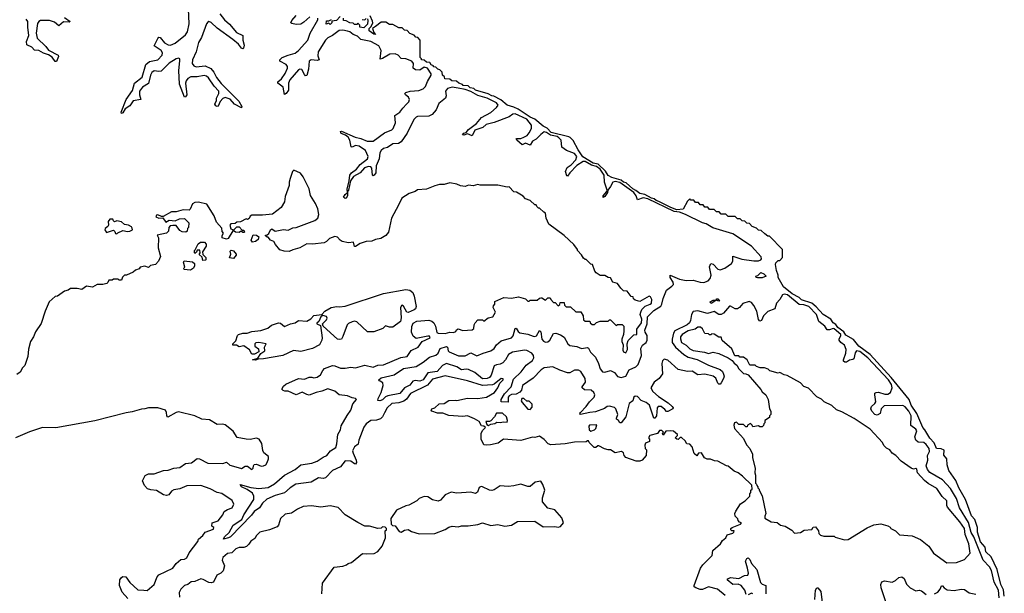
# Model space of a CAD drawing. Extents: x 2528705 to 2678277, y 911730 to 1023331.
# Tile 239 of 241: x 2661990 to 2670446, y 939699 to 944631. Entities that reach past the tile are written whole.
import ezdxf

# ---------------------------------------------------------------- set-up
doc = ezdxf.new("R2010")
doc.units = 0

msp = doc.modelspace()

# ---------------------------------------------------------------- linework, layer by layer
at = {"layer": '0CON20XD'}
for points in [[(2663709.7, 944679.7), (2663748.9, 944628.9), (2663791.1, 944591.1), (2663851, 944521), (2663905.7, 944495.7), (2663907.3, 944455), (2663917.8, 944412.2), (2663912.7, 944387.3), (2663905, 944381.5), (2663895, 944386.2), (2663870.5, 944420.5), (2663821.4, 944461.4), (2663685, 944557.2), (2663635, 944607.7), (2663615, 944614.7), (2663605, 944610), (2663595.7, 944594.3), (2663552.2, 944477.8), (2663525.9, 944435), (2663506.6, 944353.4), (2663473.4, 944285), (2663471.5, 944255), (2663484.4, 944235), (2663505, 944225.1), (2663583.1, 944233.1), (2663630.6, 944210.6), (2663658.7, 944178.7), (2663678.9, 944135), (2663721.6, 944081.6), (2663871.3, 943931.3), (2663899.1, 943885), (2663895, 943873.2), (2663835, 943905.3), (2663796.9, 943946.9), (2663755, 943961.2), (2663735, 943953.6), (2663711.7, 943928.3), (2663695, 943886.4), (2663685, 943883.2), (2663675, 943890), (2663664.7, 943905), (2663681.2, 943935), (2663681.6, 943955), (2663700.3, 943995), (2663701.6, 944015), (2663659.4, 944059.4), (2663610.9, 944131), (2663595, 944144.5), (2663575, 944150.5), (2663515, 944139.6), (2663460.6, 944139.4), (2663435, 944125.6), (2663419, 944105), (2663413.8, 944085), (2663426.6, 943985), (2663415, 943966.2), (2663405, 943964.6), (2663363.3, 944075), (2663357.6, 944195), (2663366.6, 944276.6), (2663363.9, 944293.9), (2663355, 944300.8), (2663335, 944295.2), (2663275, 944255.9), (2663205, 944189.4), (2663185, 944185.1), (2663145, 944192.1), (2663125, 944178.1), (2663113.2, 944155), (2663096.8, 944083.2), (2663045, 944049.7), (2663020.3, 944015), (2663017.6, 943985), (2663030.5, 943945), (2662965, 943932.6), (2662935, 943888.8), (2662896, 943864), (2662875, 943831.1), (2662863.5, 943823.5), (2662860.9, 943835), (2662903.9, 943945), (2662959.2, 944020.8), (2662975, 944084.6), (2663042.2, 944137.8), (2663074.5, 944245.5), (2663105, 944270.5), (2663175, 944287), (2663212.5, 944325), (2663215.1, 944345), (2663204.5, 944365), (2663146.1, 944405), (2663175, 944470.4), (2663185, 944480), (2663195, 944476.5), (2663235, 944433), (2663265, 944414.4), (2663285, 944411.7), (2663325, 944429), (2663415, 944499.3), (2663431.3, 944525), (2663446.5, 944595), (2663440.1, 944725)], [(2662375, 944650.6), (2662423.8, 944615), (2662415, 944609.2), (2662365, 944612.5), (2662325, 944576.8), (2662289.7, 944609.7), (2662245, 944624.4), (2662170, 944625), (2662154, 944616), (2662142.9, 944597.1), (2662131.8, 944515), (2662140.9, 944470.9), (2662215, 944400.5), (2662237.9, 944367.9), (2662319.5, 944325), (2662322.9, 944315), (2662305, 944271.2), (2662295, 944271.2), (2662268, 944308), (2662238.4, 944328.4), (2662195, 944342.7), (2662155.6, 944365.6), (2662117.7, 944367.7), (2662095.3, 944395.3), (2662052.6, 944415), (2662048.2, 944441.8), (2662067.3, 944495), (2662058.9, 944565), (2662060.6, 944615), (2662044.7, 944634.7)], [(2664615.3, 944455), (2664552.2, 944355), (2664550.1, 944320.1), (2664561.5, 944285), (2664545, 944280.5), (2664493.8, 944286.2), (2664476.8, 944275), (2664470.3, 944205), (2664455, 944152.1), (2664445, 944148.9), (2664435, 944159.6), (2664412.5, 944202.5), (2664395, 944206.5), (2664385, 944200.6), (2664309.7, 944115), (2664299, 944085), (2664299.8, 944025), (2664278.6, 943995), (2664265, 943987.8), (2664252, 944052), (2664207.7, 944085), (2664206, 944095), (2664237.1, 944122.9), (2664271.2, 944168.8), (2664290.5, 944215), (2664289.5, 944229.5), (2664279.2, 944245), (2664223.3, 944273.3), (2664223.4, 944285), (2664245.3, 944305), (2664295, 944326.9), (2664355, 944343.8), (2664383.6, 944365), (2664463.5, 944455), (2664484.2, 944515), (2664549, 944629), (2664550.8, 944645)], [(2664480.5, 944655), (2664431, 944609), (2664405, 944593.2), (2664365, 944588.1), (2664327.9, 944597.9), (2664318, 944605), (2664325.9, 944625), (2664364.4, 944665.6)], [(2664741.7, 944658.3), (2664710, 944625), (2664671.7, 944618.3), (2664670, 944605), (2664655, 944590), (2664645, 944600), (2664621.7, 944591.7), (2664625, 944620), (2664645, 944620), (2664668.3, 944631.7)], [(2664976.7, 944636.7), (2664980, 944625), (2664977, 944593), (2664945, 944560), (2664910, 944565), (2664910, 944585), (2664895, 944600), (2664885, 944590), (2664865, 944590), (2664855, 944600), (2664825, 944602.5), (2664795, 944620), (2664770, 944625), (2664770, 944645)], [(2664931.7, 944631.7), (2664955, 944630), (2664965, 944640)], [(2670445.8, 939675), (2670438, 939728), (2670415, 939776), (2670384.4, 939904.4), (2670332.7, 940012.7), (2670285.8, 940055), (2670281.8, 940095), (2670242.7, 940142.7), (2670215.5, 940225), (2670214.5, 940265), (2670192.8, 940332.8), (2670165.5, 940365), (2670113, 940505), (2670055, 940607.3), (2670028.7, 940668.7), (2669969.2, 940755), (2669955.3, 940805), (2669951.5, 940855), (2669926.4, 940886.4), (2669928.7, 940928.7), (2669905, 940942.3), (2669864, 940945), (2669842.1, 940992.1), (2669805, 941034), (2669764.4, 941105), (2669745, 941124.4), (2669694, 941245), (2669645.8, 941315.8), (2669627.9, 941365), (2669474.7, 941554.7), (2669292.6, 941752.6), (2669197.3, 941825), (2669150.8, 941880.8), (2669085, 941917.5), (2669067.8, 941947.8), (2669016.8, 941985), (2668999.6, 942009.6), (2668974.7, 942025), (2668954.7, 942054.7), (2668890.9, 942095), (2668831.5, 942161.5), (2668792.2, 942192.2), (2668705, 942223.4), (2668683.1, 942243.1), (2668623.9, 942275), (2668550.8, 942335), (2668502.5, 942415), (2668502.5, 942435), (2668488, 942475), (2668480, 942525), (2668485, 942540), (2668505, 942560), (2668518.3, 942561.7), (2668540, 942585), (2668540, 942655), (2668428.3, 942768.3), (2668415, 942770), (2668388.3, 942788.3), (2668358.3, 942818.3), (2668335, 942820), (2668318.3, 942838.3), (2668281.7, 942851.7), (2668258.3, 942878.3), (2668235, 942880), (2668218.3, 942898.3), (2668195, 942900), (2668178.3, 942918.3), (2668155, 942920), (2668135, 942940), (2668075, 942940), (2668055, 942960), (2668015, 942960), (2667998.3, 942978.3), (2667975, 942980), (2667955, 943000), (2667915, 943000), (2667898.3, 943018.3), (2667875, 943020), (2667858.3, 943038.3), (2667835, 943040), (2667818.3, 943058.3), (2667795, 943060), (2667778.3, 943078.3), (2667755, 943080), (2667745, 943090), (2667725, 943070), (2667687.4, 943002.6), (2667633.1, 942995), (2667581.2, 943015), (2667479, 943069), (2667455.3, 943075), (2667439.2, 943089.2), (2667415.9, 943095), (2667357.6, 943127.6), (2667315.9, 943135), (2667282.3, 943162.3), (2667255, 943175.5), (2667197.3, 943227.3), (2667175, 943234.9), (2667155, 943250.8), (2667074, 943274), (2667045, 943291.5), (2667019.6, 943329.6), (2666958, 943388), (2666915, 943396), (2666825, 943452.9), (2666785, 943510.9), (2666742.8, 943592.8), (2666718.6, 943618.6), (2666705, 943624.6), (2666555, 943660), (2666518.6, 943698.6), (2666485.6, 943715), (2666414.8, 943774.8), (2666375, 943794), (2666271.5, 943861.5), (2666235, 943879.4), (2666176.7, 943895), (2666122.4, 943942.4), (2666062.5, 943972.5), (2666045, 943975.6), (2666013.5, 943993.5), (2665905, 944023.6), (2665889.3, 944039.3), (2665858.8, 944045), (2665841.7, 944061.7), (2665797.5, 944065), (2665794, 944074), (2665760, 944085), (2665742.5, 944102.5), (2665700, 944105), (2665685, 944120), (2665641.7, 944121.7), (2665638.3, 944138.3), (2665620, 944155), (2665618.3, 944178.3), (2665598.3, 944198.3), (2665580, 944205), (2665562.5, 944222.5), (2665545, 944224), (2665543.3, 944233.3), (2665525, 944243.8), (2665513, 944263), (2665482.5, 944265), (2665463.3, 944283.3), (2665440, 944285), (2665440, 944295), (2665430, 944305), (2665430, 944455), (2665408.3, 944478.3), (2665391.7, 944481.7), (2665378.3, 944498.3), (2665341.7, 944511.7), (2665318.3, 944538.3), (2665295, 944540), (2665275, 944560), (2665245, 944560), (2665195, 944590), (2665165, 944590), (2665135, 944610), (2665095, 944610), (2665047, 944573), (2665020, 944555), (2665031.7, 944521.7), (2665047, 944503), (2665030, 944505), (2664990, 944535), (2664990, 944555), (2665008.3, 944571.7), (2665022.5, 944605), (2665019.3, 944619.3), (2665000, 944665)], [(2668541.3, 942265), (2668518.2, 942225), (2668490.8, 942195), (2668475.8, 942144.2), (2668415, 942122), (2668378.9, 942085), (2668359.6, 942045), (2668345, 942037.9), (2668335, 942054), (2668319.2, 942125), (2668294.9, 942174.9), (2668275, 942200), (2668255, 942209), (2668199.9, 942190.1), (2668171, 942155), (2668155, 942145.4), (2668135, 942145.7), (2668095, 942168.4), (2668085, 942168.3), (2668033.7, 942106.3), (2668015, 942094.9), (2667995, 942097.2), (2667955, 942121.3), (2667895.6, 942104.4), (2667815, 942127.5), (2667775, 942122.4), (2667759.7, 942095), (2667751.6, 942045), (2667742.2, 942025), (2667721.5, 942008.5), (2667615, 941955.8), (2667603.5, 941935), (2667592.7, 941885), (2667594.3, 941854.3), (2667623, 941815), (2667695, 941751.8), (2667730.7, 941730.7), (2667808.6, 941708.6), (2667905, 941660.9), (2668005, 941622.1), (2668025, 941605.3), (2668035, 941582.9), (2668039.7, 941565), (2668034.7, 941545), (2668015, 941507.5), (2668005, 941498.2), (2667995, 941497.8), (2667985.4, 941505.4), (2667968.4, 941548.4), (2667946.4, 941566.4), (2667875, 941583.6), (2667815, 941577.3), (2667765, 941609.4), (2667725, 941607.1), (2667645, 941623.8), (2667555, 941703), (2667525, 941711.8), (2667511.4, 941698.6), (2667503.9, 941675), (2667511.2, 941585), (2667483.2, 941545), (2667440.1, 941515), (2667410, 941465), (2667426.8, 941435), (2667475, 941390.8), (2667557.9, 941337.9), (2667594.8, 941305), (2667600.8, 941295), (2667597.8, 941285), (2667555, 941263.3), (2667545, 941262.3), (2667530.3, 941280.3), (2667500.3, 941305), (2667473.6, 941306.4), (2667465.4, 941294.6), (2667459.3, 941225), (2667445, 941206.2), (2667435, 941205.3), (2667398, 941318), (2667368.9, 941338.9), (2667327.2, 941357.2), (2667295, 941390), (2667275.5, 941394.5), (2667265.3, 941384.7), (2667255, 941353.6), (2667225, 941331.2), (2667194.1, 941215), (2667155, 941165.4), (2667144.5, 941164.5), (2667132.1, 941185), (2667116.3, 941196.3), (2667114.1, 941205), (2667128, 941235), (2667110.9, 941285), (2667097.1, 941297.1), (2667055, 941309.3), (2667035, 941305.8), (2667011.8, 941288.2), (2666935, 941258.3), (2666885, 941253.9), (2666806.3, 941236.3), (2666800.9, 941245), (2666805.2, 941255), (2666855, 941304.4), (2666883.4, 941346.6), (2666922.3, 941385), (2666930.7, 941405), (2666920.9, 941425), (2666896.9, 941445), (2666839.8, 941449.8), (2666819.6, 941465), (2666820.2, 941475), (2666850.1, 941515), (2666845.1, 941545.1), (2666808.9, 941605), (2666787.6, 941617.6), (2666755, 941616.3), (2666715.8, 941595), (2666695, 941593.4), (2666627.4, 941617.4), (2666567.6, 941647.6), (2666495, 941637), (2666468.4, 941621.6), (2666400.9, 941549.1), (2666307.2, 941485), (2666298.5, 941445), (2666285, 941427.5), (2666255, 941411), (2666215, 941409.4), (2666192.6, 941397.4), (2666185.6, 941385), (2666185, 941341.9), (2666124.1, 941344.1), (2666123.8, 941365), (2666154.9, 941415), (2666211, 941475), (2666230.6, 941539.4), (2666297.8, 941602.2), (2666338.9, 941661.1), (2666395, 941701.5), (2666406.3, 941725), (2666403.7, 941745), (2666389.3, 941765), (2666345, 941787.8), (2666325, 941789.9), (2666221.5, 941771.5), (2666186.8, 941753.2), (2666161, 941705), (2666138.4, 941681.6), (2666115, 941668.1), (2666085, 941664.1), (2666065.9, 941654.1), (2666038.9, 941575), (2666024.9, 941555.1), (2666005, 941545.3), (2665964.1, 941544.1), (2665897.5, 941597.5), (2665845, 941622), (2665825, 941627.1), (2665785, 941621.7), (2665745, 941647.2), (2665655, 941676), (2665621.5, 941658.5), (2665575, 941605.6), (2665495, 941593.3), (2665455, 941533.4), (2665425, 941523.9), (2665385, 941528.5), (2665365, 941523.9), (2665340.3, 941489.7), (2665295.5, 941464.5), (2665255, 941416.1), (2665152.2, 941397.8), (2665132.1, 941387.9), (2665105, 941361.7), (2665083.4, 941353.4), (2665066.2, 941356.2), (2665067.3, 941375), (2665093.1, 941426.9), (2665110.9, 941485), (2665107.8, 941507.8), (2665085, 941522.3), (2665078, 941525), (2665075.7, 941535), (2665095, 941551.8), (2665205, 941576.5), (2665285, 941631.8), (2665395, 941650), (2665454.3, 941685.7), (2665509.7, 941730.3), (2665565, 941747), (2665582.7, 941765), (2665601.9, 941805), (2665655, 941822.2), (2665664.5, 941814.5), (2665671.1, 941785), (2665679.3, 941775), (2665759.7, 941739.7), (2665815, 941741.6), (2665865, 941766), (2665915, 941740.2), (2665969.6, 941765), (2666037.4, 941782.6), (2666065.3, 941804.7), (2666084, 941836), (2666125, 941870.2), (2666214.7, 941895.3), (2666227.3, 941912.7), (2666245, 941976.1), (2666255, 941978.2), (2666270.4, 941950.4), (2666285, 941937.9), (2666355, 941926.5), (2666399.6, 941910.4), (2666415, 941907.6), (2666427.3, 941912.7), (2666455, 941959.7), (2666465.9, 941945.9), (2666475.2, 941885), (2666487.3, 941867.3), (2666505, 941858), (2666525, 941862.2), (2666542.4, 941875), (2666575, 941932), (2666595, 941936.2), (2666635, 941921.6), (2666665, 941901.6), (2666696.8, 941845), (2666715, 941829.4), (2666775, 941821.6), (2666815, 941803.4), (2666865, 941811.6), (2666875, 941808.1), (2666893, 941773), (2666935, 941730), (2666961.5, 941675), (2666975, 941629.1), (2666995, 941603.8), (2667015, 941600.6), (2667065, 941615.9), (2667097.4, 941597.4), (2667125, 941562), (2667155, 941553.2), (2667194.9, 941565.1), (2667225, 941619.4), (2667282.3, 941645), (2667302.6, 941665), (2667330.1, 941745), (2667323.6, 941805), (2667338.6, 941831.4), (2667369.8, 941855), (2667377.8, 941875), (2667379, 941915), (2667360.4, 941945), (2667358.8, 941961.2), (2667378.9, 942015), (2667380.2, 942075), (2667435, 942129.5), (2667495, 942166.8), (2667505.8, 942185), (2667514.7, 942235), (2667544.5, 942305), (2667591.2, 942338.8), (2667603.8, 942355), (2667601.6, 942375), (2667576.9, 942415), (2667575, 942435.3), (2667655, 942400.1), (2667715, 942389.6), (2667775, 942392.6), (2667835, 942374), (2667865, 942372.2), (2667903.4, 942386.6), (2667920.9, 942405), (2667928.1, 942435), (2667914.8, 942505), (2667925, 942533.2), (2667945, 942528.6), (2667985, 942484.6), (2668005, 942480.6), (2668045, 942494.7), (2668103.3, 942535), (2668114.2, 942555), (2668115, 942597.5), (2668192.2, 942572.2), (2668295, 942557), (2668335, 942558.4), (2668353.8, 942565), (2668361.2, 942575), (2668358.5, 942591.5), (2668275.9, 942685), (2668115, 942790.6), (2667942.6, 942842.6), (2667886.2, 942876.2), (2667852.8, 942882.8), (2667706.8, 942956.8), (2667655, 942975), (2667611.1, 942981.1), (2667385, 943089.4), (2667345, 943099.2), (2667295, 943082.2), (2667285.3, 943115), (2667263.3, 943145), (2667145, 943231.2), (2667105, 943239.3), (2667085.1, 943234.9), (2667065, 943195.8), (2667040, 943165), (2667037.3, 943145), (2667015, 943110), (2667000.7, 943100.7), (2667000.9, 943115), (2667029.8, 943150.2), (2667034.7, 943165.3), (2667012.2, 943235), (2667010.5, 943295), (2666974.6, 943345), (2666945, 943368.8), (2666900.6, 943380.6), (2666845, 943412.4), (2666827.7, 943412.3), (2666773.8, 943376.2), (2666713.9, 943315), (2666695, 943284.5), (2666687.5, 943287.5), (2666678.5, 943325), (2666691, 943359), (2666725, 943383.7), (2666765.3, 943424.7), (2666775.9, 943455), (2666755, 943480.6), (2666685, 943506), (2666644.7, 943535), (2666639.3, 943595), (2666621.5, 943615), (2666605, 943625.7), (2666548.5, 943638.5), (2666515, 943661.7), (2666495, 943665.7), (2666464.8, 943645), (2666425.3, 943604.7), (2666393.8, 943586.2), (2666375, 943550.6), (2666335, 943567.8), (2666305, 943555.8), (2666258, 943595), (2666253.4, 943605), (2666260.4, 943609.6), (2666295, 943609.6), (2666320.2, 943619.8), (2666348.1, 943635), (2666365, 943659.3), (2666385.1, 943694.9), (2666386.4, 943725), (2666344.3, 943775), (2666245, 943821.2), (2666225, 943817.8), (2666193.5, 943796.5), (2666065, 943748), (2665995, 943730.8), (2665966.5, 943703.5), (2665899, 943681), (2665875, 943631.6), (2665835, 943648.2), (2665805, 943638.8), (2665791.5, 943641.5), (2665803.8, 943655), (2665825, 943660.9), (2665845, 943685.5), (2665912, 943738), (2665955, 943789.6), (2666036.2, 943833.8), (2666085.9, 943875), (2666097.8, 943895), (2666085.1, 943915.1), (2666005.4, 943955.4), (2665925, 943978.4), (2665865, 944013), (2665815, 944030.1), (2665755, 944041.3), (2665705, 944049.3), (2665665, 944040.5), (2665646.5, 944015), (2665651.8, 943975), (2665646.6, 943955), (2665589.2, 943910.8), (2665565.7, 943854.3), (2665533, 943815), (2665505, 943799.9), (2665407.5, 943797.5), (2665395, 943792.6), (2665375, 943771.2), (2665318.5, 943655), (2665265, 943580), (2665244.5, 943565.5), (2665195, 943563.6), (2665147.7, 943532.3), (2665115, 943523), (2665095, 943507.5), (2665083.4, 943485), (2665078, 943435), (2665052.5, 943375), (2665047.3, 943312.7), (2665035, 943293.3), (2665025, 943288.2), (2665020.6, 943295), (2665014.2, 943355), (2665005, 943365.4), (2664985, 943369.5), (2664951.9, 943358.1), (2664914.8, 943315), (2664858, 943282), (2664831.1, 943245), (2664815, 943166), (2664806.1, 943153.9), (2664805.2, 943115), (2664795, 943096.4), (2664784.2, 943094.2), (2664771.8, 943105), (2664785, 943128), (2664804.4, 943145.6), (2664801.9, 943175), (2664820, 943245), (2664825.2, 943295), (2664838.3, 943315), (2664882.4, 943345), (2664913.4, 943386.6), (2664976.5, 943433.5), (2664983.4, 943455), (2664961, 943505), (2664905, 943542.3), (2664875, 943549.6), (2664845, 943534.8), (2664837.6, 943537.6), (2664825.3, 943595.3), (2664811.2, 943621.2), (2664788.8, 943638.8), (2664751.4, 943651.4), (2664745, 943670), (2664755, 943672.2), (2664872, 943622), (2664920.1, 943610.1), (2664975, 943587.4), (2665025, 943585.7), (2665122.8, 943657.2), (2665185, 943683.7), (2665198.5, 943695), (2665218, 943745), (2665212.7, 943807.3), (2665255.6, 943834.4), (2665279.6, 943870.4), (2665313.1, 943905), (2665330.5, 943925), (2665337.3, 943945), (2665330.2, 943965), (2665304.1, 943985), (2665298.9, 943995), (2665305, 944003.5), (2665343.8, 944016.1), (2665417.4, 944022.6), (2665455, 944037.1), (2665475, 944055.3), (2665491.5, 944098.5), (2665524.8, 944155), (2665523.9, 944165), (2665491.8, 944215), (2665465, 944223.1), (2665425, 944197), (2665389, 944199), (2665369.3, 944215), (2665373.3, 944255), (2665356.6, 944275), (2665306.7, 944293.3), (2665266.9, 944296.9), (2665240.3, 944325), (2665215, 944336), (2665170, 944335), (2665105, 944296.6), (2665085, 944292.2), (2665095.4, 944365), (2665075, 944405.5), (2665005, 944443.3), (2664921.1, 944461.1), (2664889.9, 944489.9), (2664855, 944503), (2664826.2, 944525), (2664805, 944533.1), (2664765, 944541.7), (2664735, 944537.6), (2664675, 944493.4), (2664635, 944474.2), (2664615.3, 944455)], [(2665583.3, 941936.7), (2665645, 941932), (2665685, 941943.3), (2665715, 941942.5), (2665735, 941950), (2665742.5, 941965), (2665755, 941972.5), (2665795, 941957.5), (2665877, 941963), (2665890, 941975), (2665893, 942007), (2665902.5, 942025), (2665925, 942050), (2665965, 942050), (2665975, 942040), (2666013, 942067), (2666053, 942077), (2666077.5, 942115), (2666057.5, 942155), (2666058.3, 942171.7), (2666070, 942185), (2666071.7, 942208.3), (2666148.3, 942241.7), (2666215, 942237.5), (2666275, 942247.5), (2666335, 942230), (2666355, 942210), (2666365, 942210), (2666375, 942220), (2666435, 942220), (2666453, 942237), (2666465, 942240), (2666475, 942240), (2666505, 942220), (2666525, 942240), (2666545, 942240), (2666550, 942225), (2666575, 942200), (2666588.3, 942198.3), (2666615, 942170), (2666628.3, 942181.7), (2666631.7, 942198.3), (2666665, 942200), (2666670, 942175), (2666681.7, 942161.7), (2666721.7, 942161.7), (2666765, 942120), (2666808.3, 942118.3), (2666830, 942085), (2666831.7, 942051.7), (2666845, 942040), (2666885, 942040), (2666890, 942025), (2666905, 942010), (2666925, 942010), (2666943, 942027), (2666975, 942037.5), (2667045, 942040), (2667055, 942050), (2667065, 942050), (2667112.5, 942002.5), (2667125, 942010), (2667165, 942010), (2667177, 941997), (2667178.8, 941955), (2667176.7, 941925), (2667160, 941885), (2667160, 941865), (2667173.3, 941835), (2667169.3, 941789.3), (2667176.7, 941775), (2667195, 941766.7), (2667210, 941795), (2667207, 941843), (2667216.4, 941873.6), (2667265, 941920), (2667290, 941925), (2667290.6, 941969.4), (2667330.6, 942025), (2667332.7, 942055), (2667319.6, 942095), (2667324.3, 942115), (2667331.7, 942138.3), (2667361.4, 942168.6), (2667405, 942184), (2667417.3, 942195), (2667418.8, 942225), (2667408.3, 942248.3), (2667395, 942252.5), (2667315, 942207.5), (2667275, 942220), (2667261.7, 942231.7), (2667258.3, 942248.3), (2667241.7, 942251.7), (2667206.4, 942296.4), (2667175, 942300), (2667151.7, 942321.7), (2667123, 942363), (2667083.6, 942373.6), (2667065, 942410), (2667043, 942413), (2667015, 942430), (2666975, 942432.5), (2666940, 942455), (2666928.3, 942468.3), (2666910, 942525), (2666895, 942530), (2666855, 942570), (2666845, 942570), (2666831.7, 942581.7), (2666815, 942610), (2666780, 942645), (2666780, 942655), (2666749.3, 942699.3), (2666666.4, 942776.4), (2666535, 942872.5), (2666512.5, 942925), (2666506.4, 942966.4), (2666490, 942975), (2666455, 943010), (2666445, 943010), (2666430, 943025), (2666425, 943040), (2666415, 943040), (2666375, 943077.5), (2666335, 943090), (2666313, 943113), (2666257, 943147), (2666235, 943150), (2666195, 943192.5), (2666175, 943190), (2666095, 943207.5), (2665945, 943207.5), (2665925, 943212.5), (2665885, 943202.5), (2665845, 943207.5), (2665815, 943197.5), (2665775, 943202.5), (2665745, 943217.5), (2665685, 943227.5), (2665635, 943213.3), (2665595, 943212.5), (2665555, 943202.5), (2665485, 943172.5), (2665405, 943167.5), (2665385, 943152.5), (2665333.9, 943136.1), (2665272.5, 943095), (2665242.5, 943035), (2665183.8, 942925), (2665156.7, 942805), (2665133.9, 942776.1), (2665091.7, 942748.3), (2665045, 942740), (2665015, 942726.7), (2664965, 942723.8), (2664915, 942706), (2664875, 942680), (2664865, 942680), (2664857, 942717), (2664813.3, 942713.3), (2664760, 942725), (2664742.5, 942735), (2664720.7, 942760.7), (2664695, 942766.7), (2664649.3, 942750.7), (2664625.8, 942724.2), (2664605, 942713.3), (2664505, 942700), (2664455, 942702.5), (2664395, 942670), (2664335, 942653.3), (2664305, 942636.7), (2664260.7, 942640.7), (2664225, 942652.5), (2664187, 942697), (2664173, 942723), (2664143.9, 942733.9), (2664125, 942760), (2664115, 942760), (2664101.7, 942771.7), (2664101.7, 942778.3), (2664115, 942780), (2664128.3, 942791.7), (2664143.3, 942825), (2664155, 942832.5), (2664185, 942813.3), (2664255, 942826.7), (2664295, 942822.5), (2664335, 942842.5), (2664365, 942843.8), (2664525, 942903.8), (2664551.2, 942925), (2664560, 942955), (2664550, 943005), (2664529.3, 943050.7), (2664488.3, 943118.3), (2664476.5, 943176.5), (2664425, 943280), (2664400.3, 943310.3), (2664345, 943337.5), (2664333.1, 943326.9), (2664313.4, 943265), (2664305.3, 943235), (2664305.4, 943205), (2664269.6, 943110.4), (2664263.6, 943065), (2664234.7, 943015.3), (2664162.3, 942957.7), (2664075, 942950), (2663985, 942951.2), (2663968.8, 942941.2), (2663959.3, 942920.7), (2663947, 942913), (2663935, 942917.5), (2663887, 942893), (2663855, 942890), (2663841.7, 942878.3), (2663803, 942877), (2663793.6, 942863.6), (2663803, 942833), (2663818.3, 942828.3), (2663820, 942815), (2663779.3, 942750.7), (2663766.4, 942743.6), (2663730, 942755), (2663730, 942775), (2663740, 942795), (2663728.3, 942808.3), (2663727, 942837), (2663681.2, 942891.2), (2663660, 942945), (2663596.7, 943045), (2663525, 943062), (2663495, 943059.2), (2663473.1, 943046.9), (2663455, 943001.2), (2663445, 942993.8), (2663395, 942995.7), (2663335, 942980), (2663295, 942979.4), (2663221.7, 942938.3), (2663208.3, 942938.3), (2663177, 942953), (2663165, 942950), (2663160, 942935), (2663185, 942923.3), (2663218.3, 942928.3), (2663245, 942890), (2663275, 942907.5), (2663325, 942902.5), (2663361.7, 942918.3), (2663405, 942922.5), (2663442.5, 942885), (2663440, 942845), (2663430, 942835), (2663428.3, 942811.7), (2663417, 942803), (2663385, 942807.5), (2663365, 942817.5), (2663335, 942862.5), (2663305, 942862.5), (2663283, 942857), (2663270, 942845), (2663267, 942813), (2663250, 942795), (2663171.7, 942778.3), (2663182.5, 942755), (2663178.3, 942668.3), (2663200, 942595), (2663183.3, 942555), (2663157.5, 942525), (2663112, 942518), (2663095, 942500), (2663065, 942512.5), (2663025, 942502.5), (2663015, 942490), (2662985, 942477.5), (2662965, 942460), (2662907, 942433), (2662890, 942435), (2662873, 942417), (2662865, 942390), (2662845, 942390), (2662835, 942400), (2662795, 942400), (2662785, 942390), (2662755, 942390), (2662748.3, 942371.7), (2662737, 942363), (2662705, 942354), (2662655, 942353.3), (2662615, 942330), (2662565, 942340), (2662525, 942311.2), (2662485, 942320), (2662425, 942320), (2662405.9, 942304.1), (2662375, 942296.7), (2662315, 942253.3), (2662295, 942250), (2662244.2, 942205.8), (2662208.8, 942125), (2662175, 942020), (2662125, 941946.7), (2662110, 941905), (2662083.8, 941865), (2662067, 941797), (2662060, 941735), (2662033.6, 941656.4), (2662015, 941637.5), (2661995, 941600), (2661965, 941580)], [(2662825, 942790), (2662831.7, 942798.3), (2662875, 942817.5), (2662915, 942810), (2662936.4, 942813.6), (2662960, 942825), (2662957, 942837), (2662949.3, 942849.3), (2662925, 942863.8), (2662889.3, 942869.3), (2662865, 942893.8), (2662825, 942902.5), (2662805, 942892.5), (2662795, 942900), (2662790, 942915), (2662765, 942916.7), (2662750, 942895), (2662752.5, 942865), (2662747, 942853), (2662723.6, 942836.4), (2662720, 942825), (2662735, 942800), (2662795, 942820), (2662808.3, 942808.3), (2662811.7, 942791.7), (2662825, 942790)], [(2663915, 942800), (2663905, 942800), (2663895, 942810), (2663885, 942810), (2663875, 942800), (2663843, 942803), (2663831.7, 942811.7), (2663830, 942825), (2663855, 942850), (2663875, 942850), (2663901.7, 942821.7), (2663915, 942820), (2663920, 942805), (2663915, 942800)], [(2663988.3, 942718.3), (2663977.5, 942735), (2663995, 942780), (2664025, 942777.5), (2664042.5, 942765), (2664038.3, 942741.7), (2664015, 942722.5), (2663988.3, 942718.3)], [(2663561.7, 942561.7), (2663558.3, 942588.3), (2663531.7, 942611.7), (2663540, 942625), (2663538.3, 942648.3), (2663515, 942650), (2663508.3, 942631.7), (2663495, 942620), (2663490, 942625), (2663490, 942645), (2663498.3, 942651.7), (2663522.5, 942705), (2663543, 942717), (2663577, 942717), (2663591.7, 942701.7), (2663592.5, 942685), (2663560, 942635), (2663561.7, 942611.7), (2663590, 942585), (2663590, 942565), (2663585, 942562.5), (2663561.7, 942561.7)], [(2663825, 942577.5), (2663793, 942583), (2663802.5, 942615), (2663798.3, 942641.7), (2663805, 942650), (2663825, 942642.5), (2663850, 942615), (2663850, 942605), (2663825, 942577.5)], [(2663455, 942477.5), (2663401.7, 942481.7), (2663400, 942495), (2663407.5, 942502.5), (2663397.5, 942545), (2663401.7, 942558.3), (2663475, 942547.5), (2663490, 942535), (2663492.5, 942515), (2663482.5, 942495), (2663465, 942482.5), (2663455, 942477.5)], [(2668325, 942410), (2668313.6, 942413.6), (2668312.5, 942425), (2668328.3, 942431.7), (2668355, 942457.5), (2668380, 942445), (2668400, 942425), (2668365, 942412.5), (2668325, 942410)], [(2664015, 941704), (2663990, 941705), (2664035, 941720), (2664060, 941760), (2664095, 941783.3), (2664091.2, 941815), (2664107.5, 941845), (2664045, 941856), (2664017.7, 941852.3), (2664010, 941845), (2664010, 941825), (2664040.7, 941800.7), (2664042.5, 941775), (2664006, 941754), (2663985, 941756.2), (2663963.2, 941793.2), (2663915, 941827.5), (2663875, 941817.5), (2663851.7, 941831.7), (2663821.7, 941831.7), (2663820, 941845), (2663845, 941870), (2663860, 941915), (2663870, 941925), (2663905, 941935.7), (2663944, 941936), (2663985, 941948.8), (2664061.2, 941958.8), (2664121.7, 941978.3), (2664152.5, 942005), (2664213.3, 942025), (2664230.5, 942020.5), (2664265, 941992.5), (2664316.7, 942015), (2664355, 942023.8), (2664385.5, 942044.5), (2664455, 942038.8), (2664491.1, 942058.9), (2664515, 942087.5), (2664583.9, 942096.1), (2664610.8, 942125), (2664665, 942155.5), (2664715, 942164.4), (2664737.9, 942162.1), (2664785, 942168.2), (2665115, 942277), (2665305, 942310.7), (2665339.2, 942305), (2665365.2, 942285.2), (2665378, 942255), (2665394, 942165), (2665389.1, 942145), (2665378.6, 942135), (2665325, 942112), (2665315, 942117.5), (2665285, 942167.5), (2665273, 942177), (2665260, 942155), (2665266.7, 942066.7), (2665261.4, 942035), (2665195, 941988.5), (2665166.5, 941986.5), (2665130.7, 941999.3), (2665110, 941975), (2665032.1, 941947.9), (2664977.7, 941947.7), (2664885, 942034.2), (2664865, 942038.8), (2664846.1, 942033.9), (2664815, 942018.8), (2664803.4, 942006.6), (2664766.1, 941906.1), (2664755, 941884.2), (2664735, 941880), (2664720, 941885), (2664597.5, 941995), (2664590, 942015), (2664625, 942051.2), (2664630, 942065), (2664625, 942078.8), (2664592.5, 942087.5), (2664577.5, 942075), (2664560, 942035), (2664543, 942023), (2664542.5, 942015), (2664572.5, 942002.5), (2664587.1, 941895), (2664585.7, 941874.3), (2664565.8, 941835), (2664505.7, 941804.3), (2664405, 941778.1), (2664342.8, 941787.2), (2664251.2, 941745), (2664085, 941713.6), (2664036.7, 941713.3), (2664015, 941704)], [(2670401.6, 939661.6), (2670395.1, 939725.1), (2670358.3, 939795), (2670335.1, 939895.1), (2670317.4, 939927.4), (2670265.1, 939985), (2670185.3, 940185), (2670162.4, 940222.4), (2670139.1, 940309.1), (2670060.4, 940435), (2670034.8, 940515), (2669985, 940601.2), (2669914.6, 940674.6), (2669805, 940737.8), (2669785, 940762.2), (2669774.8, 940795), (2669790.4, 940845), (2669787.6, 940885), (2669802.8, 940917.2), (2669799.2, 940945), (2669775, 940979.2), (2669755, 940994.6), (2669705, 940997.9), (2669685, 941015.3), (2669677.4, 941045), (2669693.2, 941095), (2669685, 941109.7), (2669643.2, 941143.2), (2669644.7, 941225), (2669625, 941264.5), (2669595, 941300.9), (2669575, 941312.6), (2669415, 941311.5), (2669389.2, 941285), (2669380, 941245), (2669355, 941230), (2669335, 941236), (2669308.1, 941265), (2669300.4, 941285), (2669304.3, 941305), (2669335, 941330.3), (2669343.3, 941345), (2669332.5, 941405), (2669335, 941418.6), (2669345, 941426.9), (2669365, 941428.8), (2669421.2, 941411.2), (2669445, 941411.3), (2669468.1, 941425), (2669482.5, 941465), (2669477.4, 941495), (2669451.1, 941535), (2669273.2, 941725), (2669205, 941777.4), (2669176.1, 941783.9), (2669163.8, 941766.2), (2669154.5, 941715.5), (2669145, 941708.1), (2669115, 941704.7), (2669090.5, 941685), (2669075, 941685.2), (2669064.8, 941695), (2669064.1, 941705), (2669083.8, 941765), (2669086.3, 941795), (2669072.7, 941832.7), (2669043.3, 941855), (2669028.5, 941875), (2669026.7, 941885), (2669043.3, 941915), (2669041.6, 941925), (2668985, 941972.2), (2668974.7, 941975.3), (2668945, 941963.9), (2668925, 941965.3), (2668903.4, 941995), (2668853.4, 942035), (2668834.1, 942095), (2668766.6, 942165), (2668725, 942179.2), (2668685, 942181.5), (2668585, 942264.7), (2668555, 942270.1), (2668541.3, 942265)], [(2667925, 942190), (2667920, 942205), (2667945, 942220), (2667970, 942220), (2667975, 942230), (2667985, 942230), (2668000, 942215), (2667995, 942210), (2667970, 942220), (2667935, 942193.3), (2667925, 942190)], [(2668049.5, 939679.5), (2667984.1, 939734.1), (2667905, 939753.8), (2667855, 939732.5), (2667835, 939732.9), (2667795.7, 939745.7), (2667783.3, 939755), (2667781.2, 939765), (2667836.9, 939915), (2667855.7, 939945), (2667936.2, 940025), (2667943.9, 940066.1), (2668007.5, 940125), (2668025, 940152.5), (2668053, 940177), (2668067, 940203), (2668115, 940217.5), (2668122.5, 940225), (2668125, 940237.5), (2668105, 940237.5), (2668097.5, 940245), (2668097.5, 940255), (2668107.5, 940265), (2668180, 940295), (2668190, 940305), (2668171.7, 940311.7), (2668160, 940325), (2668158.3, 940338.3), (2668133.3, 940363.3), (2668132.5, 940385), (2668140, 940405), (2668180.7, 940469.3), (2668220, 940495), (2668260, 940535), (2668260, 940555), (2668270, 940565), (2668270, 940585), (2668280, 940595), (2668278.3, 940628.3), (2668196.4, 940706.4), (2668160, 940735), (2668125, 940750), (2668075, 940792.5), (2668060, 940795), (2667986.4, 940836.4), (2667957, 940837), (2667921.7, 940851.7), (2667893.3, 940853.3), (2667872.5, 940865), (2667845, 940907.5), (2667820, 940905), (2667805, 940880), (2667781.7, 940901.7), (2667765, 940957.5), (2667745, 940980), (2667720, 940985), (2667705, 941010), (2667675, 941040), (2667661.7, 941038.3), (2667645, 941022.5), (2667633, 941023), (2667620, 941035), (2667640, 941055), (2667640, 941065), (2667605, 941092.5), (2667575, 941096.7), (2667538.3, 941091.7), (2667515, 941060), (2667510, 941075), (2667520, 941085), (2667505, 941100), (2667495, 941100), (2667485, 941097.5), (2667467, 941073), (2667402.5, 941055), (2667390, 941035), (2667400, 941025), (2667400, 941005), (2667365, 940990), (2667358.3, 940971.7), (2667362.5, 940945), (2667371.7, 940931.7), (2667370, 940885), (2667335.6, 940844.4), (2667314.5, 940835.5), (2667284.3, 940834.3), (2667195.8, 940865.8), (2667181.2, 940885), (2667175, 940907.5), (2667159.2, 940919.2), (2667105, 940905.7), (2667065, 940932), (2667045, 940931.2), (2667012, 940942), (2666965, 940966.7), (2666955, 940967.5), (2666937, 940953), (2666923, 940953), (2666880, 940995), (2666875, 941010), (2666865, 941010), (2666855, 941000), (2666755, 940998), (2666675, 940983.3), (2666550, 940975), (2666527.5, 940985), (2666495, 941022.5), (2666455, 941050), (2666415, 941040), (2666395, 941042), (2666295, 941014.3), (2666145, 941023.3), (2666100, 940990), (2666034.5, 940975.5), (2665995, 940972.2), (2665976.9, 940976.9), (2665954.3, 941025), (2665953.3, 941075), (2665967, 941103), (2665990, 941125), (2665977, 941137), (2665955, 941140), (2665936.1, 941176.1), (2665895, 941200), (2665835, 941223.8), (2665795, 941218.8), (2665675, 941228.1), (2665625, 941247.1), (2665578.8, 941248.8), (2665530, 941265), (2665523, 941273), (2665530, 941285), (2665555, 941293.3), (2665592.7, 941327.3), (2665635, 941331.2), (2665675, 941355.8), (2665730.5, 941359.5), (2665745, 941357.5), (2665835, 941376), (2665925, 941372.9), (2666000, 941385), (2666067.5, 941425), (2666095.7, 941465), (2666113.8, 941506.2), (2666142.5, 941535), (2666141.7, 941541.7), (2666125, 941546.7), (2666064.1, 941495.9), (2666049.2, 941490.8), (2665965, 941484.3), (2665835, 941525.7), (2665645, 941569.2), (2665535, 941540.4), (2665491.5, 941488.5), (2665345, 941417.8), (2665310.6, 941369.4), (2665288.8, 941351.2), (2665245, 941335.8), (2665185, 941331.8), (2665144.5, 941295), (2665121.7, 941251.7), (2665104.5, 941215), (2665089.7, 941200.3), (2665055, 941187.6), (2665005, 941183.8), (2664965.5, 941155), (2664945, 941126.7), (2664902.5, 941015), (2664897.8, 940982.2), (2664865, 940957.9), (2664849.5, 940925), (2664852.5, 940905), (2664880, 940845), (2664883.1, 940825), (2664875, 940810.6), (2664865, 940811.5), (2664834.1, 940834.1), (2664785, 940838.6), (2664745, 940786.5), (2664675, 940754), (2664615, 940691.2), (2664595, 940685.3), (2664555, 940691.2), (2664492.5, 940655), (2664361.8, 940638.2), (2664313.8, 940606.2), (2664265, 940562.6), (2664185, 940538.6), (2664112.3, 940507.7), (2664075.8, 940475), (2664050, 940435), (2664005, 940401.4), (2663979.5, 940370.5), (2663800, 940185), (2663783.8, 940175), (2663740, 940165), (2663748.1, 940185), (2663788.7, 940221.3), (2663823.1, 940285), (2663896.8, 940333.2), (2663915, 940373.5), (2664000.3, 940505), (2664000.5, 940535), (2663989.7, 940559.7), (2663942.9, 940592.9), (2663895, 940614), (2663884.6, 940635.4), (2663975, 940607.8), (2664045, 940601.1), (2664125, 940608.9), (2664178.8, 940641.2), (2664265, 940713.6), (2664355, 940762.4), (2664405, 940803.1), (2664498.2, 940818.2), (2664545.5, 940834.5), (2664595, 940869.6), (2664628.4, 940885), (2664660, 940925), (2664705, 940954), (2664714.5, 940985), (2664722.4, 941065), (2664743.7, 941105), (2664752.2, 941137.8), (2664801.4, 941228.6), (2664834.4, 941275), (2664851.5, 941328.5), (2664883.3, 941365), (2664873.9, 941373.9), (2664845, 941379.4), (2664805, 941397.5), (2664735, 941404.2), (2664695, 941438.1), (2664635, 941457.1), (2664585, 941435.6), (2664535, 941426.7), (2664475, 941403.1), (2664455, 941407.1), (2664415, 941429.2), (2664365, 941406.7), (2664295, 941436.7), (2664267, 941437), (2664253.3, 941443.3), (2664242.5, 941455), (2664255, 941480), (2664275, 941496), (2664385, 941545.8), (2664435, 941540), (2664475, 941556), (2664497.7, 941557.7), (2664515, 941552.5), (2664545, 941557.5), (2664573.8, 941576.2), (2664592, 941615), (2664608.3, 941631.7), (2664675, 941658.8), (2664695, 941656), (2664745, 941634.2), (2664785, 941633.8), (2664835, 941643.3), (2664875, 941636.2), (2664955, 941660), (2665025, 941644), (2665065, 941661.2), (2665115, 941664), (2665262.7, 941727.3), (2665316.2, 941735), (2665352.9, 941787.1), (2665412, 941815), (2665445.7, 941864.3), (2665513.8, 941895), (2665508.8, 941908.8), (2665495, 941910.8), (2665395, 941891.1), (2665368.5, 941908.5), (2665353.9, 941945), (2665356.7, 941993.3), (2665369.2, 942020.8), (2665400, 942040), (2665505, 942047.4), (2665530.1, 942040.1), (2665545.7, 942025.7), (2665562.1, 941995), (2665571.2, 941941.2), (2665583.3, 941936.7)], [(2669951.7, 939961.7), (2670035, 939963.3), (2670105, 939990), (2670152.5, 940045), (2670142.5, 940125), (2670110.5, 940205), (2670103.2, 940255), (2670065, 940314.4), (2669958.6, 940438.6), (2669951.4, 940455), (2669951.2, 940495), (2669910.9, 940530.9), (2669865, 940598.9), (2669792.2, 940642.2), (2669760.1, 940670.1), (2669700.8, 940735), (2669695, 940767.5), (2669685, 940772.5), (2669665, 940767.5), (2669646.4, 940776.4), (2669560, 940835), (2669515, 940882.5), (2669483.6, 940903.6), (2669463, 940933), (2669435, 940947.5), (2669410.7, 940970.7), (2669400, 940995), (2669295, 941110), (2669155, 941202.5), (2669050.7, 941260.7), (2669005, 941276.7), (2668965, 941312.5), (2668900, 941345), (2668875, 941367.5), (2668835, 941387.5), (2668765, 941462.5), (2668725, 941477.5), (2668695, 941507.5), (2668581.7, 941571.7), (2668555, 941577.5), (2668517, 941597), (2668505, 941592.5), (2668433, 941613), (2668417, 941627), (2668387, 941637), (2668348.3, 941638.3), (2668318.3, 941648.3), (2668305, 941660), (2668261.7, 941661.7), (2668236.4, 941706.4), (2668205, 941730), (2668175, 941730), (2668165, 941740), (2668131.7, 941741.7), (2668105, 941800), (2668021.7, 941871.7), (2668015, 941900), (2667995, 941902.5), (2667955, 941926.7), (2667935, 941930), (2667925, 941920), (2667915, 941920), (2667905, 941930), (2667875, 941932.5), (2667855, 941972.5), (2667835.9, 941985.9), (2667815, 941985.8), (2667790, 941970), (2667731.2, 941955), (2667679.2, 941925), (2667665.8, 941905), (2667663.6, 941886.4), (2667674.4, 941855), (2667712.4, 941832.4), (2667745, 941800.5), (2667775, 941786.9), (2667871.9, 941771.9), (2667905, 941761.2), (2667945, 941773.3), (2667995, 941760), (2668075, 941722.5), (2668109.3, 941699.3), (2668125, 941677.5), (2668150, 941660), (2668165, 941630), (2668205, 941590), (2668227, 941587), (2668246.4, 941576.4), (2668355, 941450), (2668365, 941430), (2668396.4, 941406.4), (2668417.5, 941365), (2668430, 941285), (2668440, 941265), (2668440, 941235), (2668430, 941225), (2668428.3, 941211.7), (2668390, 941185), (2668390, 941165), (2668380, 941155), (2668378.3, 941141.7), (2668365, 941130), (2668345, 941130), (2668335, 941140), (2668285, 941130), (2668280, 941145), (2668265, 941160), (2668240, 941145), (2668238.3, 941131.7), (2668225, 941130), (2668205, 941150), (2668165, 941150), (2668145, 941170), (2668130, 941165), (2668122.5, 941145), (2668130, 941115), (2668205, 941030), (2668232.5, 940975), (2668260, 940945), (2668282.5, 940895), (2668283.6, 940863.6), (2668306.7, 940775), (2668302.5, 940735), (2668310, 940715), (2668310, 940645), (2668318.3, 940638.3), (2668320, 940625), (2668330, 940615), (2668330, 940605), (2668340, 940595), (2668340, 940585), (2668367, 940537), (2668397.5, 940385), (2668388.3, 940361.7), (2668390, 940345), (2668443, 940313), (2668495, 940307.5), (2668524, 940284), (2668563.3, 940275), (2668620.8, 940240.8), (2668645, 940216.7), (2668695, 940223.3), (2668728.3, 940241.7), (2668791.7, 940248.3), (2668805, 940267.5), (2668825, 940270), (2668850, 940235), (2668853, 940213), (2668868.3, 940198.3), (2668895, 940190), (2668985, 940190), (2668992.5, 940182.5), (2669053.3, 940163.3), (2669075, 940157.5), (2669105, 940162.5), (2669269.3, 940260.7), (2669325, 940286.7), (2669385, 940297.5), (2669445, 940280), (2669466.4, 940266.4), (2669470, 940255), (2669510, 940235), (2669545, 940202.5), (2669655, 940192.5), (2669725, 940162.5), (2669797.5, 940105), (2669837.5, 940045), (2669951.7, 939961.7)], [(2666375, 941280), (2666391.7, 941298.3), (2666390, 941325), (2666365, 941350), (2666345, 941350), (2666320, 941375), (2666303.3, 941375), (2666297.5, 941355), (2666305, 941340), (2666353.6, 941283.6), (2666375, 941280)], [(2662917.3, 939655), (2662869.8, 939709.8), (2662847.5, 939765), (2662850, 939815), (2662864, 939836), (2662875, 939843.3), (2662900.7, 939840.7), (2662935, 939793.3), (2663005, 939730), (2663055.9, 939725.9), (2663085, 939724), (2663145, 939776), (2663169.8, 939840.2), (2663185, 939857.5), (2663306.2, 939915), (2663333.3, 939955), (2663375, 939990), (2663405, 939992.5), (2663425, 940003.1), (2663444.2, 940045.8), (2663518.8, 940145), (2663526.7, 940165), (2663562, 940195), (2663582.5, 940225), (2663655, 940250), (2663657.5, 940265), (2663640, 940275), (2663642.5, 940305), (2663695, 940322.5), (2663733.8, 940375), (2663746.9, 940403.1), (2663775, 940420.8), (2663815, 940433.8), (2663830, 940465), (2663815, 940496.7), (2663726.4, 940556.4), (2663685, 940566), (2663625, 940596), (2663546.7, 940625), (2663425, 940623.1), (2663365, 940596.9), (2663315, 940590), (2663294.1, 940575.9), (2663270, 940545), (2663251.2, 940541.2), (2663225, 940546), (2663165, 940582), (2663115, 940588.1), (2663087.9, 940597.9), (2663061.2, 940625), (2663046, 940665), (2663068.3, 940711.7), (2663095, 940727.5), (2663145, 940727.5), (2663225, 940756.2), (2663265, 940758.8), (2663315, 940773.8), (2663365, 940780), (2663415, 940814.3), (2663465, 940821.9), (2663515, 940858.1), (2663535, 940854.4), (2663605, 940818.9), (2663735, 940815.8), (2663765, 940826), (2663795, 940801.2), (2663885, 940773.8), (2663895, 940773.3), (2663925, 940793.3), (2663945, 940793.3), (2663985, 940763.3), (2663995.9, 940774.1), (2663997.5, 940795), (2664005, 940806.7), (2664025, 940808.8), (2664065, 940791.2), (2664085, 940793.8), (2664102.5, 940805), (2664116.7, 940825), (2664126.7, 940855), (2664126.2, 940875), (2664087.5, 940907.5), (2664076.9, 940926.9), (2664068.3, 940988.3), (2664046.2, 941025), (2664025, 941032.9), (2663967.9, 941022.1), (2663935, 941024.4), (2663858.3, 941038.3), (2663822.2, 941092.2), (2663755, 941148.6), (2663735, 941154.3), (2663685, 941151.4), (2663619.2, 941189.2), (2663555, 941195.7), (2663495, 941224.4), (2663355, 941258.1), (2663335, 941254.5), (2663263, 941213), (2663253.6, 941223.6), (2663252, 941255), (2663242.7, 941272.7), (2663175, 941294), (2663096.4, 941293.6), (2663065, 941283.8), (2663035, 941283.3), (2662955, 941258.8), (2662905, 941251.2), (2662635, 941182), (2662299.2, 941120.8), (2662185, 941126), (2662075, 941088.8), (2661954.1, 941035.9)], [(2666015, 941142.5), (2666035, 941152.5), (2666071.7, 941158.3), (2666088.3, 941171.7), (2666115, 941166.7), (2666145, 941172.5), (2666175, 941170), (2666180, 941185), (2666170, 941215), (2666135, 941247.5), (2666085, 941247.5), (2666067.5, 941215), (2666036.7, 941183.3), (2666025, 941177.5), (2665992.5, 941177.5), (2666001.7, 941151.7), (2666015, 941142.5)], [(2666895, 941092.5), (2666926.1, 941103.9), (2666937.5, 941115), (2666946.4, 941146.4), (2666883.8, 941145), (2666878.8, 941135), (2666880, 941105), (2666895, 941092.5)], [(2665421.7, 940211.7), (2665555, 940213.8), (2665645, 940246.7), (2665675, 940266.7), (2665703.6, 940276.4), (2665755, 940271.2), (2665785, 940280), (2665840.7, 940279.3), (2665925, 940290), (2665965, 940303.8), (2666035, 940283.3), (2666095, 940290), (2666155, 940276), (2666214.4, 940285.6), (2666265, 940316.2), (2666415, 940320), (2666485, 940270.6), (2666585, 940274.3), (2666615, 940266.9), (2666635, 940272.5), (2666660.6, 940305), (2666645, 940348), (2666585, 940416.2), (2666525, 940432.5), (2666481.1, 940485), (2666479.1, 940520.9), (2666499.2, 940585), (2666482.9, 940635), (2666465, 940663.8), (2666416.7, 940655), (2666375, 940616.9), (2666355, 940617.1), (2666295, 940637.5), (2666233.1, 940623.1), (2666185, 940616), (2666115, 940622), (2666065, 940588.6), (2666045, 940582.9), (2666025, 940585.8), (2665965.8, 940615.8), (2665953.9, 940616.1), (2665935, 940610), (2665920.7, 940569.3), (2665905, 940556.7), (2665865, 940567.5), (2665745, 940558.8), (2665695, 940568.8), (2665644.2, 940545.8), (2665605, 940500), (2665585, 940490), (2665535, 940503.3), (2665495, 940527.5), (2665465, 940532.5), (2665420, 940515), (2665400, 940495), (2665331.7, 940458.3), (2665305, 940452.5), (2665225, 940413.3), (2665178.3, 940341.7), (2665180, 940295), (2665192.5, 940282.5), (2665215, 940280), (2665249.5, 940229.5), (2665265, 940226.2), (2665295, 940243.3), (2665325, 940246.7), (2665355, 940230), (2665421.7, 940211.7)], [(2664585.7, 939695), (2664590, 939785), (2664690, 939925), (2664765, 939932.5), (2664797, 939943), (2664810, 939955), (2664840, 939965), (2664935, 940042.5), (2664965, 940037.5), (2665035, 940040), (2665065, 940057.5), (2665103.3, 940105), (2665132.5, 940175), (2665130, 940235), (2665140, 940245), (2665140, 940255), (2665128.3, 940268.3), (2665105, 940270), (2665095, 940260), (2665065, 940257.5), (2664995, 940277.5), (2664955, 940277.5), (2664895, 940306.7), (2664784.3, 940374.3), (2664725, 940436.2), (2664655, 940451.9), (2664575, 940440), (2664495, 940451.9), (2664425, 940445.6), (2664375, 940422.5), (2664325, 940389.2), (2664271.3, 940378.7), (2664229.1, 940340.9), (2664211.9, 940285), (2664200.5, 940269.5), (2664135, 940244.2), (2664053.3, 940225), (2664024.4, 940195.6), (2664009.7, 940170.3), (2663975, 940146.2), (2663959.1, 940120.9), (2663937.6, 940102.4), (2663915.7, 940094.3), (2663875.8, 940094.2), (2663847.3, 940082.7), (2663812.1, 940047.9), (2663775, 940040), (2663735, 940007.5), (2663727.5, 939985), (2663749.2, 939935), (2663736.4, 939893.6), (2663718.2, 939871.8), (2663684.4, 939855), (2663654, 939796), (2663635, 939789.2), (2663615, 939791.5), (2663565, 939818.9), (2663545, 939823.3), (2663495, 939801.2), (2663463.4, 939796.6), (2663433.8, 939775), (2663404, 939765), (2663372.5, 939735), (2663360, 939705), (2663362.5, 939665)], [(2668228.5, 939688.5), (2668217.3, 939727.3), (2668186.3, 939766.3), (2668159, 939779), (2668115, 939773.8), (2668066, 939815), (2668072, 939825), (2668095, 939835.5), (2668165, 939827.4), (2668215, 939851.3), (2668244.4, 939855.6), (2668247.8, 939872.2), (2668240.9, 939915), (2668223.2, 939975), (2668235, 939998.8), (2668245, 940004), (2668259.3, 939989.3), (2668274, 939954), (2668319.2, 939905), (2668352.1, 939792.1), (2668365, 939778.8), (2668398.7, 939765), (2668397.3, 939695)], [(2669443.8, 939583.8), (2669387.5, 939747.5), (2669384.2, 939775), (2669395, 939798.5), (2669415.9, 939805.9), (2669483.9, 939796.1), (2669511.4, 939808.6), (2669541.4, 939835), (2669565, 939839.7), (2669585.1, 939825.1), (2669606.9, 939776.9), (2669636.4, 939745), (2669685, 939720.3), (2669715, 939725.4), (2669735, 939721.2), (2669775, 939687.8)], [(2668285.3, 939695), (2668275, 939699.7), (2668245, 939686)], [(2668819.5, 939645), (2668825.7, 939725), (2668835, 939746.2), (2668845, 939747.3), (2668868.8, 939715), (2668887.2, 939575)], [(2669845.2, 939694.8), (2669875, 939709.6), (2669896, 939735), (2669906, 939764), (2669915, 939764.3), (2669929.2, 939745), (2669955, 939727.7), (2670015, 939723.4), (2670075, 939734.2), (2670105, 939732.4), (2670145, 939703.8), (2670201.4, 939691.4)]]:
    msp.add_lwpolyline(points, dxfattribs=at)

doc.saveas('drawing.dxf')
